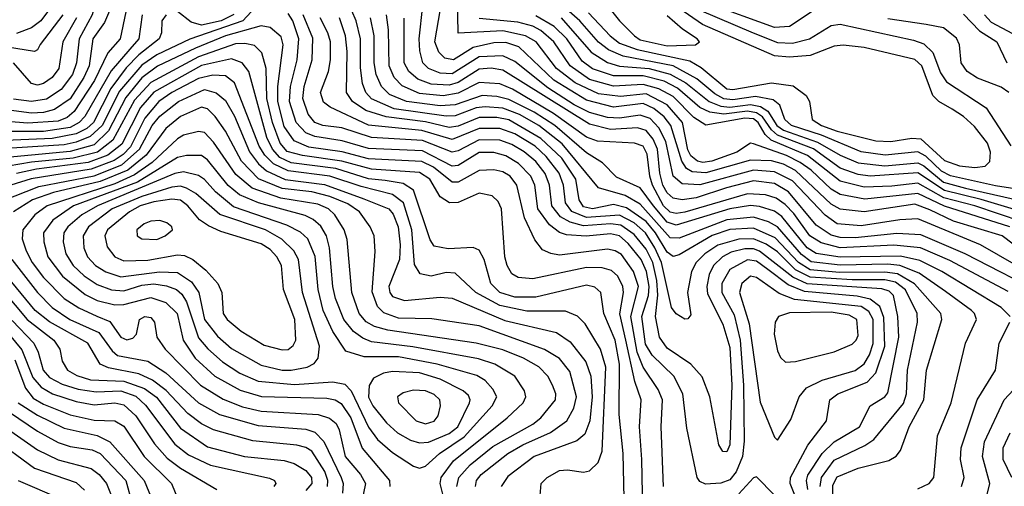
# Model space of a CAD drawing. Extents: x 997028 to 1115134, y 536408 to 618974.
# Tile 102 of 256: x 1015866 to 1019165, y 566946 to 568509. Entities that reach past the tile are written whole.
import ezdxf

# ---------------------------------------------------------------- set-up
doc = ezdxf.new("R2010")
doc.units = 0

msp = doc.modelspace()

# ---------------------------------------------------------------- linework, layer by layer
at = {"layer": '0CON10XD'}
for points in [[(1016831.9, 568775), (1016745, 568847.8), (1016675, 568894.3), (1016645, 568900.1), (1016595, 568899), (1016527.6, 568882.4), (1016508, 568862), (1016491.2, 568745), (1016475, 568719.5), (1016415, 568702.8), (1016225, 568680.4), (1016185, 568664.5), (1016149.1, 568635), (1016129.6, 568600.4), (1016108.6, 568525), (1016064.4, 568445), (1016056.2, 568365), (1016042.2, 568325), (1016005.1, 568274.9), (1015955, 568243), (1015905, 568235.3), (1015845, 568243)], [(1019183.2, 567815), (1018965, 567883.9), (1018875, 567926.6), (1018697.6, 567907.6), (1018615, 567922.8), (1018585, 567941.2), (1018517.6, 568005), (1018481, 568031), (1018435, 568053.9), (1018325, 568093.5), (1018315, 568095.8), (1018269.2, 568065), (1018185, 568035.1), (1018155, 568030.6), (1018136.5, 568035), (1018115, 568052.7), (1018105, 568072.9), (1018087.2, 568165), (1018035, 568223.9), (1017965, 568260.6), (1017878.7, 568251.3), (1017805, 568261), (1017727.2, 568297.2), (1017664.9, 568345), (1017596.2, 568435), (1017561.1, 568455), (1017485, 568471.9), (1017335, 568464), (1017332.2, 568585)], [(1016179.8, 568570.2), (1016150.3, 568499.7), (1016110.8, 568445), (1016098.4, 568355), (1016080.4, 568315), (1016035, 568244.2), (1015982.1, 568207.9), (1015945, 568198), (1015905, 568196.2), (1015693.7, 568223.7)], [(1019085.4, 567755), (1018875, 567842.2), (1018815, 567838.9), (1018685, 567817.8), (1018605, 567825.4), (1018564.3, 567854.3), (1018455, 567969.6), (1018395, 567999.1), (1018324.9, 568005.1), (1018145, 567955.5), (1018085, 567959), (1018054.9, 567984.9), (1018030.7, 568100.7), (1018007.1, 568147.1), (1017977.8, 568177.8), (1017945, 568189.1), (1017875, 568179.2), (1017835, 568181.8), (1017775, 568198.1), (1017724, 568224), (1017635, 568280.3), (1017525, 568369), (1017485, 568387.5), (1017405, 568384.3), (1017315, 568327.6), (1017275, 568329.6), (1017235.2, 568345), (1017216.2, 568365), (1017206, 568405), (1017203.8, 568445), (1017216.4, 568556.4)], [(1019264.2, 567704.2), (1019157.3, 567785), (1018995, 567833.6), (1018915, 567871.8), (1018865, 567890.5), (1018695, 567864.9), (1018615, 567874.6), (1018585, 567891.2), (1018465, 568003.5), (1018425, 568024.7), (1018385, 568035.8), (1018315, 568038.7), (1018165, 567995.9), (1018118.8, 567998.8), (1018100.5, 568010.5), (1018084.5, 568034.5), (1018047.4, 568155), (1018025, 568183.1), (1017991, 568211), (1017955, 568227.9), (1017855, 568215.8), (1017765, 568239), (1017655, 568306.4), (1017538, 568418), (1017495, 568433.1), (1017455, 568432), (1017385, 568415.9), (1017319.1, 568375), (1017290.5, 568380.5), (1017270.6, 568400.6), (1017256.5, 568435), (1017276, 568546)], [(1017840.2, 568550.2), (1017875, 568505.3), (1017925.7, 568455), (1017945, 568441.6), (1018035, 568421.7), (1018130, 568425), (1018143.3, 568435), (1018136.2, 568445), (1018086.9, 568476.9), (1018035, 568522)], [(1018990.2, 568209.8), (1018945.4, 568235.4), (1018925.7, 568255), (1018888.4, 568355), (1018865, 568375.5), (1018695, 568416.3), (1018625, 568423.9), (1018595, 568420.2), (1018515, 568389.6), (1018445, 568383.1), (1018395, 568388.2), (1018153.2, 568493.2), (1018045, 568567.7)], [(1018525, 568538.5), (1018445, 568486.4), (1018395, 568483.4), (1018173.1, 568563.1)], [(1016275.5, 568525), (1016264.6, 568445), (1016235, 568410.8), (1016172.6, 568337.4), (1016083.5, 568185), (1016065.2, 568164.8), (1016035, 568147.8), (1015945, 568134.6), (1015665, 568134.1)], [(1016356.7, 568525), (1016341.8, 568505), (1016340.5, 568465), (1016333, 568445), (1016265, 568391.1), (1016222.4, 568347.6), (1016171.4, 568278.6), (1016113, 568165), (1016090.5, 568145), (1016055, 568126.6), (1015975, 568111.3), (1015685, 568098.9)], [(1016220.9, 568535), (1016202, 568445), (1016161.5, 568398.5), (1016116.1, 568305), (1016048.7, 568201.3), (1016025, 568180.8), (1015995, 568168.9), (1015892.4, 568162.4), (1015692.5, 568177.5)], [(1016641.5, 568535), (1016613.6, 568505), (1016436.2, 568443.8), (1016325, 568391.7), (1016275, 568356.4), (1016200.1, 568269.9), (1016142.4, 568155), (1016102.3, 568117.7), (1016055, 568098.2), (1016015, 568089.9), (1015784.5, 568075.5)], [(1016009.7, 568525), (1015934.5, 568425.5), (1015925, 568408.1), (1015915, 568402.9), (1015825, 568417.1)], [(1016056.5, 568515), (1016010.1, 568435), (1015996.7, 568345), (1015975, 568315.2), (1015945.3, 568294.7), (1015925, 568290), (1015905, 568295.7), (1015844.7, 568365)], [(1015958.6, 568535), (1015936.9, 568505), (1015905, 568482.2), (1015855, 568462.8)], [(1016583.1, 568526.9), (1016541.1, 568505), (1016475, 568490.2), (1016440.3, 568500.3), (1016395, 568536.7)], [(1018475.9, 566885), (1018447.5, 566955), (1018448.5, 566975), (1018506.5, 567083.5), (1018569.1, 567165), (1018580, 567235), (1018607.5, 567255), (1018705, 567294.8), (1018734.2, 567325.8), (1018764.6, 567415.4), (1018761.5, 567511.5), (1018747.6, 567547.6), (1018715, 567572.7), (1018672.5, 567582.5), (1018495, 567597.8), (1018441.2, 567621.2), (1018372.2, 567672.2), (1018335, 567699.5), (1018305, 567704.2), (1018245, 567672.1), (1018218.3, 567625), (1018218.2, 567595), (1018259.8, 567519.8), (1018280.2, 567435), (1018290.6, 567285), (1018293.4, 567096.7), (1018287.2, 567045), (1018266.1, 566993.8), (1018245, 566967.2), (1018215, 566956), (1018163.2, 566953.2), (1018145, 566961.5), (1018135.5, 566975), (1018100.9, 567140.9), (1018087.5, 567255), (1018057.8, 567315), (1017984.6, 567384.6), (1017962.4, 567422.4), (1017949.9, 567515), (1017973.2, 567585), (1017975.4, 567615.4), (1017966.2, 567665), (1017948.5, 567705), (1017905, 567759), (1017875, 567784.4), (1017845, 567791), (1017763.8, 567783.8), (1017698.3, 567788.3), (1017675, 567796.4), (1017641.4, 567821.4), (1017601.4, 567875), (1017591.9, 567955), (1017578.4, 567985), (1017537.5, 568027.5), (1017495, 568053.3), (1017455, 568064.3), (1017405, 568063.8), (1017335, 568020.4), (1017315, 568018), (1017215, 568069.6), (1017035, 568077.5), (1016946.7, 568103.3), (1016855, 568117.2), (1016825, 568130.4), (1016791.6, 568165), (1016769.6, 568235), (1016772.9, 568285), (1016795.4, 568375), (1016801, 568445), (1016781.1, 568505), (1016765, 568529.5)], [(1018506.5, 566935), (1018501.9, 566965), (1018507.1, 566982.9), (1018554.4, 567055.6), (1018595, 567094.8), (1018679.5, 567145), (1018715.2, 567214.8), (1018764.6, 567245), (1018775, 567258.9), (1018811.1, 567445), (1018808.2, 567515), (1018793.4, 567585), (1018779.4, 567599.4), (1018755, 567607.4), (1018503.9, 567623.9), (1018456.4, 567646.4), (1018345, 567733.3), (1018325, 567741), (1018295, 567741), (1018250, 567730), (1018220.2, 567715), (1018190.2, 567685), (1018175.9, 567655), (1018168.5, 567615), (1018170.9, 567590.9), (1018221.3, 567488.7), (1018245, 567410.8), (1018251.5, 567285), (1018245.8, 567085), (1018235, 567060.9), (1018221.7, 567061.7), (1018208.8, 567085), (1018177.9, 567245), (1018152.1, 567312.1), (1018114.1, 567355), (1018035, 567408.3), (1018009.2, 567445), (1017996.2, 567515), (1018004.1, 567585.9), (1018000.7, 567635), (1017987.1, 567695), (1017965, 567740.7), (1017925, 567788.9), (1017880.3, 567820.3), (1017845.4, 567825.4), (1017755, 567818.9), (1017710.4, 567830.4), (1017678, 567848), (1017648.9, 567885), (1017640.9, 567955), (1017626.8, 567993.2), (1017595, 568033.7), (1017556.2, 568066.2), (1017515, 568090.9), (1017475.1, 568105.1), (1017405, 568106.6), (1017335, 568069.8), (1017315, 568065.1), (1017215, 568103.8), (1017045, 568114.3), (1016945, 568147.2), (1016881.9, 568155), (1016855, 568164.5), (1016832, 568192), (1016814, 568245), (1016819.2, 568285), (1016845.7, 568375), (1016847.6, 568447.6), (1016815.8, 568525)], [(1018547.8, 566945), (1018551.9, 566975), (1018595, 567032.8), (1018697.8, 567082.2), (1018727.5, 567102.5), (1018827.2, 567222.8), (1018837.2, 567255), (1018840.5, 567335), (1018874.5, 567495), (1018873.4, 567525), (1018834.4, 567604.4), (1018799.9, 567629.9), (1018765, 567637.4), (1018655, 567636.9), (1018515, 567646.2), (1018465, 567671.2), (1018405, 567731.6), (1018367.4, 567757.4), (1018325, 567774.7), (1018275, 567773.8), (1018205, 567753.1), (1018161.6, 567725), (1018132, 567695), (1018117.2, 567665), (1018103.8, 567595), (1018115, 567520), (1018105, 567506.2), (1018095, 567506), (1018065, 567523.1), (1018049.7, 567545), (1018016.2, 567695), (1017994.2, 567745), (1017962.5, 567795), (1017925, 567827.9), (1017875, 567854.1), (1017765, 567845.9), (1017715.9, 567865.9), (1017694.4, 567895), (1017687.9, 567955), (1017673.5, 567995), (1017630.3, 568050.4), (1017592.9, 568085), (1017525, 568126.3), (1017475, 568144.7), (1017405, 568144.9), (1017315, 568107.9), (1017212.7, 568137.3), (1017035, 568155.7), (1016905.9, 568215.9), (1016883.2, 568233.2), (1016874, 568265), (1016900.2, 568335), (1016906.7, 568375), (1016906.9, 568435), (1016898.7, 568465), (1016873, 568515)], [(1018591.3, 566888.7), (1018590.5, 566949.5), (1018605, 566977.4), (1018675, 567006.8), (1018778.4, 567031.6), (1018803, 567047), (1018817.5, 567065), (1018846.5, 567145), (1018895.2, 567235), (1018903.9, 567335), (1018955.5, 567504.5), (1018952.2, 567525), (1018864.3, 567624.3), (1018807.5, 567657.5), (1018765, 567663.5), (1018612.4, 567662.4), (1018515, 567671.1), (1018475, 567695), (1018397.6, 567777.6), (1018325, 567810.1), (1018245, 567806.3), (1018186.3, 567786.3), (1018075, 567720.7), (1018055, 567715.9), (1018035, 567730.2), (1017995.7, 567795), (1017965, 567832.5), (1017898.8, 567878.8), (1017855, 567889.4), (1017785, 567875.5), (1017755, 567882.1), (1017740, 567905), (1017729.1, 567975), (1017682.3, 568045), (1017611.5, 568111.5), (1017505, 568173), (1017465, 568181.6), (1017405, 568181.1), (1017335, 568152), (1017305, 568147.9), (1017225, 568167.3), (1017093.2, 568183.2), (1017025, 568205.3), (1016981, 568235), (1016960.9, 568265), (1016962.9, 568402.9), (1016957.7, 568455), (1016937.2, 568515)], [(1018875, 566936.8), (1018913.4, 566955), (1018928.8, 566975), (1018941.4, 567115), (1018986.8, 567225), (1019034.7, 567425), (1019071.8, 567505), (1019065.3, 567525), (1019054.7, 567535), (1018968.2, 567598.2), (1018879.4, 567659.4), (1018814.9, 567684.9), (1018775, 567689.7), (1018615, 567686.6), (1018518.1, 567698.1), (1018485, 567722.2), (1018405, 567814.9), (1018375, 567832.3), (1018325, 567847.9), (1018235, 567839), (1018075, 567777), (1018045, 567778.4), (1017945, 567891), (1017895, 567920.1), (1017805.6, 567945.6), (1017683.5, 568093.5), (1017605.4, 568155), (1017541, 568191), (1017485, 568212.3), (1017425, 568217.4), (1017395, 568213.9), (1017325, 568186.8), (1017295, 568185.4), (1017120.8, 568210.8), (1017044.3, 568244.2), (1017025.8, 568265), (1017014.3, 568295), (1017007.8, 568347.8), (1017007.4, 568445), (1016993.7, 568505), (1016978.9, 568538.9)], [(1019184.7, 567515), (1019154.2, 567545), (1018956.1, 567665), (1018882.3, 567702.3), (1018816.9, 567716.9), (1018615, 567713.8), (1018535, 567725.5), (1018504.5, 567745), (1018420, 567850), (1018395, 567867.1), (1018345, 567883.4), (1018315, 567886.7), (1018245, 567875.4), (1018065, 567820.8), (1018035, 567830.5), (1017989.8, 567885), (1017945, 567946.1), (1017865, 567981.7), (1017818.9, 568028.9), (1017765, 568062.6), (1017659.2, 568155), (1017589.2, 568199.2), (1017505, 568241.2), (1017465, 568252.2), (1017415, 568254.9), (1017325, 568223.3), (1017275, 568220.7), (1017162.3, 568235), (1017105, 568258), (1017078.4, 568285), (1017060.4, 568325), (1017053.7, 568365), (1017053.2, 568455), (1017041.1, 568515)], [(1019177.8, 567597.8), (1018982, 567702), (1018884.6, 567744.6), (1018795, 567754), (1018615, 567744.8), (1018551.3, 567761.3), (1018513.4, 567785), (1018459.6, 567859.6), (1018430.2, 567890.2), (1018400.6, 567910.6), (1018365, 567922.7), (1018305, 567926.1), (1018095, 567863.6), (1018065, 567859.7), (1018045, 567864.1), (1018023.2, 567885), (1017986.3, 567955), (1017976.8, 567985), (1017968.5, 568058.5), (1017955, 568085.5), (1017925.6, 568095.6), (1017801.5, 568101.5), (1017765, 568115.4), (1017654.5, 568194.5), (1017516.7, 568276.7), (1017475, 568294.4), (1017405, 568298.4), (1017335, 568262.5), (1017285, 568254.2), (1017205, 568261.6), (1017147.2, 568287.2), (1017120, 568315), (1017103.9, 568353.9), (1017101.7, 568475), (1017094.3, 568525)], [(1019312, 567582), (1019034.2, 567725), (1018885, 567788.3), (1018805, 567792.5), (1018665, 567777.8), (1018615, 567779.7), (1018585, 567787.6), (1018535, 567821.1), (1018441.9, 567931.9), (1018395, 567960.2), (1018325, 567968.9), (1018233.8, 567946.2), (1018132.6, 567912.6), (1018085, 567905.9), (1018055, 567910.6), (1018035, 567929.3), (1018021.1, 567955), (1018010.4, 567995), (1018002.9, 568075), (1017988.3, 568108.3), (1017965, 568137.7), (1017936.2, 568146.2), (1017845, 568141.1), (1017775, 568159), (1017485, 568339.6), (1017445, 568346.9), (1017405, 568343.8), (1017335, 568298.4), (1017305, 568290), (1017245, 568292.9), (1017199.4, 568309.4), (1017169.2, 568335), (1017154.1, 568365), (1017154, 568514)], [(1019225, 567831.7), (1019066.2, 567885), (1018962.4, 567912.4), (1018875, 567961.1), (1018788.5, 567951.5), (1018695, 567947.5), (1018615, 567968.2), (1018505, 568053.5), (1018383.6, 568105), (1018364.1, 568124.1), (1018340.6, 568165), (1018325, 568177), (1018295, 568178.8), (1018165, 568155.2), (1018125, 568181.8), (1018055, 568252), (1018007.6, 568277.6), (1017955, 568292.3), (1017855, 568285.8), (1017775, 568308.9), (1017710.3, 568355), (1017655.7, 568435), (1017612.5, 568472.5), (1017585, 568487), (1017535, 568501.3), (1017405, 568512.9)], [(1019232.5, 567862.5), (1019087.1, 567907.1), (1018965, 567936.7), (1018875, 567995.6), (1018715.7, 567984.3), (1018675, 567990.3), (1018615, 568012.1), (1018525.8, 568075.8), (1018405, 568122.5), (1018385, 568140), (1018355, 568183.2), (1018335, 568197.4), (1018305, 568202.3), (1018225, 568192.1), (1018178.7, 568198.7), (1018144.9, 568214.9), (1018069.8, 568279.8), (1018025, 568302.7), (1017955, 568321), (1017855, 568321.2), (1017784.8, 568344.8), (1017750.5, 568370.5), (1017698.8, 568445), (1017656.4, 568486.4), (1017595, 568522.4)], [(1017679.9, 568515), (1017780.8, 568400.8), (1017835, 568365.3), (1017875, 568353.5), (1017975, 568345.8), (1018045, 568326.5), (1018097.9, 568297.9), (1018175.5, 568235.5), (1018215, 568218.8), (1018245, 568215.5), (1018315, 568224.7), (1018348.3, 568218.3), (1018372.6, 568202.6), (1018403.3, 568155), (1018425, 568138.4), (1018539.1, 568099.1), (1018615, 568054.7), (1018675, 568029.4), (1018765, 568019.3), (1018875, 568029.7), (1018895, 568019.7), (1018960.8, 567965), (1019035.2, 567944.8)], [(1019271.3, 567931.3), (1019135, 567952.2), (1018985, 567986.2), (1018955, 568001.6), (1018901.5, 568051.5), (1018875, 568065.9), (1018765.5, 568055.5), (1018685, 568066.8), (1018552.5, 568122.5), (1018451.5, 568155), (1018430, 568175), (1018413, 568223), (1018391, 568241), (1018331.7, 568251.7), (1018255, 568241), (1018225, 568243.9), (1018195, 568260.7), (1018135, 568311.4), (1018054.9, 568354.9), (1017887.4, 568387.4), (1017838.2, 568408.2), (1017805, 568433.8), (1017743.1, 568505), (1017706.8, 568536.8)], [(1017772.2, 568532.2), (1017844.2, 568455), (1017875, 568430.9), (1017935, 568408.9), (1018111.5, 568371.5), (1018149.2, 568349.2), (1018235, 568277.9), (1018255, 568275.6), (1018385, 568297.1), (1018457.4, 568287.4), (1018501.6, 568255), (1018511.8, 568235), (1018521.2, 568175), (1018552.1, 568155), (1018605, 568135.3), (1018735, 568103.5), (1018785, 568101.1), (1018855, 568111.9), (1018885, 568109.3), (1018965, 568037.1), (1019015, 568019.4), (1019066.1, 568013.9), (1019101.4, 568018.6), (1019116.4, 568033.6), (1019119, 568065), (1019108.4, 568095), (1019065, 568151.2), (1019028.8, 568185), (1018990.2, 568209.8)], [(1018142.4, 568542.4), (1018323.7, 568465), (1018405, 568432.1), (1018455, 568430), (1018512.1, 568445), (1018585, 568490), (1018615, 568494.2), (1018860.6, 568440.6), (1018895, 568428.1), (1018925, 568398.7), (1018951.5, 568331.5), (1018970.8, 568300.8), (1019103.9, 568213.9), (1019186.7, 568086.7)], [(1019180.5, 568265), (1019155, 568283.2), (1019075, 568312.8), (1019040.7, 568335), (1019020.3, 568365), (1019015.3, 568425), (1019005, 568446.7), (1018961.5, 568481.5), (1018903.3, 568493.3), (1018775, 568512.2)], [(1019027.8, 568527.8), (1019081.5, 568471.5), (1019139.4, 568435), (1019173.8, 568365)], [(1019098.1, 568525), (1019120.8, 568500.8), (1019192.9, 568462.9)], [(1018023.3, 566945), (1018014.8, 567145), (1018019.1, 567235), (1018005, 567270.3), (1017955, 567344.3), (1017935.3, 567395.3), (1017913.9, 567515), (1017939.4, 567615), (1017922.2, 567665), (1017881.8, 567721.8), (1017860.8, 567735), (1017835, 567740.3), (1017675, 567720.2), (1017645.2, 567725.2), (1017617.8, 567737.8), (1017591.5, 567771.5), (1017557.3, 567845), (1017532, 567955), (1017509.3, 567985), (1017485, 567999.8), (1017455, 568005.5), (1017405, 568003.8), (1017335.1, 567964.9), (1017315, 567964.2), (1017252.2, 568015), (1017213.6, 568033.6), (1017035, 568042.6), (1016946.2, 568066.2), (1016835, 568082.1), (1016785, 568103.6), (1016751.4, 568151.4), (1016731.2, 568235), (1016731.2, 568285), (1016748.8, 568425), (1016742.1, 568452.1), (1016705, 568483), (1016675, 568488.7), (1016555, 568454.6), (1016455, 568413.9), (1016327, 568353), (1016275, 568313.8), (1016221.6, 568248.4), (1016163.5, 568136.5), (1016115, 568089.8), (1016035, 568067.7), (1015775, 568043.1)], [(1017953.4, 566865), (1017950.8, 567035), (1017942.3, 567145), (1017948.1, 567235), (1017926.8, 567296.8), (1017896.8, 567435), (1017876.4, 567523.6), (1017889.5, 567595), (1017887.2, 567615), (1017869.5, 567649.5), (1017848.5, 567668.5), (1017817.8, 567677.8), (1017765, 567678.9), (1017585, 567640.8), (1017535.7, 567645.7), (1017515, 567657.9), (1017499.3, 567685), (1017491.5, 567715), (1017479.8, 567875), (1017469.5, 567899.5), (1017448.5, 567918.5), (1017405, 567927.8), (1017335, 567896.5), (1017305.6, 567895.6), (1017275, 567915.3), (1017239.7, 567975), (1017205, 567997.3), (1017045, 568007.7), (1016945, 568035.5), (1016813.5, 568053.5), (1016762.4, 568067.6), (1016738, 568095), (1016712.5, 568165), (1016694, 568245), (1016691.2, 568345), (1016677.6, 568397.6), (1016652.3, 568422.3), (1016619.7, 568429.7), (1016588.7, 568428.7), (1016464.8, 568384.8), (1016305, 568298.7), (1016250.8, 568239.2), (1016177.7, 568105), (1016126.6, 568065), (1016045, 568044.9), (1015905, 568031.6), (1015748.2, 568005)], [(1017089.9, 567969.9), (1017035, 567976.1), (1016925, 568010), (1016775, 568029.8), (1016737.6, 568047.6), (1016712.5, 568075), (1016694.1, 568114.1), (1016633.2, 568335), (1016611.6, 568365), (1016575, 568377.9), (1016475, 568355.3), (1016315, 568265.9), (1016270.8, 568215), (1016207.6, 568092.4), (1016161.2, 568055), (1016095, 568030.1), (1015921.8, 568008.2), (1015855, 567994)], [(1017606.9, 566875), (1017612.9, 566955), (1017632.7, 566975), (1017675, 566998.9), (1017701.2, 567001.2), (1017755, 566992.4), (1017775, 566997.3), (1017804.4, 567025.6), (1017817.1, 567062.9), (1017829.2, 567345), (1017811.5, 567405), (1017760.2, 567490.2), (1017735, 567515.9), (1017695, 567532.8), (1017565, 567532.8), (1017475, 567551.1), (1017394.3, 567595), (1017325, 567660.2), (1017295, 567661.9), (1017245, 567649.6), (1017207.9, 567657.9), (1017189.1, 567689.1), (1017180.1, 567805), (1017151.5, 567895), (1017115, 567923.7), (1017009.5, 567950.5), (1016905, 567984.5), (1016765, 568002.1), (1016716.5, 568026.5), (1016687.4, 568055), (1016668.1, 568085), (1016585, 568297.9), (1016555, 568320.7), (1016513.1, 568323.1), (1016465, 568312.2), (1016375.2, 568265), (1016331.5, 568235), (1016285, 568179.6), (1016237.2, 568082.8), (1016212.8, 568057.2), (1016182.4, 568037.6), (1016105, 568008.2), (1015903.8, 567976.2), (1015785, 567938.7)], [(1015807.9, 567902.1), (1015929.4, 567950.6), (1016115, 567986.3), (1016207.6, 568022.4), (1016267.5, 568075), (1016309.3, 568155), (1016335, 568185.9), (1016397.3, 568235), (1016485, 568274.9), (1016524.5, 568264.5), (1016555, 568238.6), (1016585, 568185.8), (1016636, 568066), (1016666.2, 568026.2), (1016692.9, 568002.9), (1016755, 567973.5), (1016887.2, 567957.2), (1017019.2, 567909.2), (1017103.1, 567875), (1017117.3, 567857.3), (1017133.5, 567815), (1017140.7, 567755), (1017138, 567705), (1017102.8, 567615), (1017105.6, 567595), (1017115, 567582), (1017155, 567568.5), (1017275, 567579), (1017315, 567575.6), (1017491.7, 567501.7), (1017665, 567461.2), (1017710, 567430), (1017762.6, 567362.6), (1017779.3, 567315), (1017783.5, 567245), (1017775.6, 567164.4), (1017759.6, 567120.4), (1017732.1, 567097.9), (1017589.1, 567045), (1017501.4, 566978.6), (1017479.2, 566945)], [(1017392.6, 566945), (1017396.3, 566965), (1017412.1, 566985), (1017501.7, 567055), (1017552.1, 567085), (1017644.1, 567125.9), (1017699.1, 567165), (1017722.5, 567207.5), (1017731.3, 567245), (1017709.6, 567330.4), (1017675, 567374), (1017624.4, 567404.4), (1017405, 567483.1), (1017246.6, 567506.6), (1017135, 567508.6), (1017086.4, 567526.4), (1017065, 567547.5), (1017046.7, 567596.7), (1017057.3, 567732.7), (1017053.2, 567785), (1017039.8, 567815), (1017003.9, 567865), (1016965, 567892.4), (1016905, 567916.8), (1016845, 567932.3), (1016745, 567943.6), (1016666.2, 567976.2), (1016608.9, 568035), (1016555, 568135.8), (1016520.6, 568185), (1016495, 568210), (1016475, 568215.6), (1016405, 568184.3), (1016355.8, 568145), (1016289.7, 568055), (1016227.5, 568005), (1016135, 567967.2), (1015979.5, 567930.5), (1015908.9, 567905), (1015845.2, 567865)], [(1017330.1, 566945), (1017336.8, 566975), (1017375, 567017.7), (1017451, 567079), (1017585, 567154.2), (1017612.1, 567175), (1017661, 567235), (1017661.9, 567255), (1017651, 567285), (1017635.1, 567315.1), (1017605, 567345.6), (1017554, 567375), (1017485, 567403.2), (1017395, 567425.7), (1017099.1, 567469.1), (1017055, 567480.8), (1017026.9, 567496.9), (1017003.3, 567525), (1016978.9, 567595), (1016962.9, 567772.9), (1016952.9, 567805), (1016921.9, 567855), (1016900, 567875), (1016865, 567890.6), (1016741, 567911), (1016644.9, 567944.9), (1016590, 567990), (1016515, 568098.4), (1016485, 568130.9), (1016465, 568134.8), (1016415, 568121.6), (1016395, 568110.4), (1016309.3, 568030.7), (1016250.7, 567989.3), (1016185, 567958.9), (1015958, 567885), (1015916, 567855), (1015876.6, 567805), (1015874.5, 567775), (1015887.2, 567735), (1015908, 567695), (1015945.3, 567645.3), (1016015.2, 567575), (1016063.4, 567543.4), (1016124.4, 567515.6), (1016168.1, 567498.1), (1016205, 567445.4), (1016225, 567436.8), (1016245, 567442.3), (1016256.9, 567455), (1016266.9, 567505), (1016285, 567514.5), (1016305, 567511.5), (1016317.1, 567495), (1016325.3, 567445), (1016353.5, 567405), (1016471.7, 567285), (1016547.1, 567237.1), (1016612.4, 567212.4), (1016675, 567197.3), (1016865.8, 567185.8), (1016903.9, 567173.9), (1016925.8, 567155.8), (1016936.5, 567135), (1016956.5, 567045), (1017008, 566985), (1017024, 566955), (1017010, 566885)], [(1017294.4, 566875), (1017274.4, 566955), (1017278.2, 566975), (1017319.1, 567030.9), (1017499.3, 567175), (1017552.5, 567225), (1017562.1, 567245), (1017556.9, 567265), (1017524.7, 567315), (1017458.2, 567355), (1017402.6, 567372.6), (1017182.5, 567412.5), (1017045, 567429.9), (1017015, 567441.6), (1016984.1, 567464.1), (1016951.5, 567505), (1016923.5, 567575), (1016914.6, 567615), (1016904.3, 567745), (1016893.6, 567785), (1016875, 567817.4), (1016849.5, 567839.5), (1016822.6, 567852.6), (1016665.8, 567895.8), (1016602.4, 567922.4), (1016563.8, 567953.8), (1016495, 568039.2), (1016475, 568053.8), (1016425, 568054.3), (1016395, 568047.2), (1016260, 567965), (1016045.6, 567885), (1015977, 567837), (1015945.9, 567795), (1015946.5, 567765), (1015960.5, 567715), (1016009.2, 567649.2), (1016085, 567588.6), (1016125, 567567.8), (1016185, 567553.7), (1016215, 567554.4), (1016305, 567578.1), (1016355, 567561.9), (1016393.6, 567525), (1016413.6, 567435), (1016454.2, 567375), (1016519.3, 567315), (1016605, 567267.6), (1016676, 567246), (1016895, 567240.6), (1016922.7, 567235), (1016942.9, 567222.9), (1016975.6, 567175), (1017012.9, 567072.9), (1017104.3, 566965), (1017106.5, 566945)], [(1017205, 567006.1), (1017225, 567013.3), (1017272.3, 567055), (1017355, 567111.7), (1017449.2, 567215), (1017464, 567245), (1017451.4, 567271.4), (1017425, 567300), (1017397.4, 567317.4), (1017265.1, 567355.1), (1017135, 567378.9), (1017019.9, 567379.9), (1016958.9, 567398.9), (1016914.7, 567464.7), (1016883, 567535), (1016865.4, 567605), (1016856, 567716), (1016831.5, 567775), (1016807, 567797), (1016760.9, 567820.9), (1016582.5, 567882.5), (1016521.9, 567931.9), (1016485, 567973.4), (1016465, 567986.5), (1016415, 567999.2), (1016385, 567994.2), (1016126.2, 567885), (1016073.7, 567855), (1016026.9, 567815), (1016013.5, 567795), (1016011, 567765), (1016020.2, 567725), (1016045.2, 567685), (1016081.3, 567651.3), (1016125, 567622), (1016173.8, 567603.8), (1016215, 567600.5), (1016275, 567619.5), (1016315, 567624.5), (1016357.8, 567617.8), (1016391.4, 567605), (1016409.2, 567589.2), (1016424.1, 567564.1), (1016465, 567443.4), (1016496, 567406), (1016545, 567362.5), (1016603.1, 567325), (1016665, 567297.9), (1016786.7, 567286.7), (1016915, 567295.8), (1016955, 567287.5), (1016975.9, 567265.9), (1017035, 567143.7), (1017065, 567102.6), (1017115, 567058.7), (1017185, 567012.7), (1017205, 567006.1)], [(1016775, 567334.3), (1016828.6, 567345), (1016852.4, 567357.6), (1016865.3, 567375), (1016869.8, 567415), (1016813.7, 567595), (1016799.8, 567705), (1016784.5, 567735), (1016743.7, 567773.7), (1016689.4, 567805), (1016536.1, 567856.1), (1016456.2, 567926.2), (1016425.1, 567945.1), (1016405, 567951.4), (1016375, 567948), (1016275, 567917.1), (1016175.9, 567875), (1016095.9, 567815), (1016077.8, 567785), (1016080.8, 567745), (1016093.4, 567715), (1016119.6, 567685), (1016154.2, 567664.2), (1016205, 567647.7), (1016334.1, 567664.1), (1016395, 567661.5), (1016441.1, 567631.1), (1016466.1, 567595), (1016485, 567504.8), (1016528.8, 567448.8), (1016575, 567407.7), (1016675, 567351.1), (1016745, 567335.1), (1016775, 567334.3)], [(1017891.7, 566905), (1017887.7, 567055), (1017874, 567186), (1017876.1, 567355), (1017861.2, 567435), (1017822.5, 567525), (1017813.4, 567595), (1017792.6, 567612.6), (1017765, 567619.8), (1017595, 567579.5), (1017525, 567579.8), (1017475, 567594.9), (1017444.8, 567625), (1017422.5, 567705), (1017405, 567736.6), (1017385, 567745.2), (1017301.7, 567741.7), (1017255, 567750), (1017241, 567771), (1017185, 567938.2), (1017150.3, 567960.3), (1017089.9, 567969.9)], [(1015585, 567934.6), (1015522, 567885), (1015452.8, 567797.2), (1015466.8, 567725), (1015490, 567685), (1015565, 567635.5), (1015700.9, 567580.9), (1015754.6, 567544.6), (1015872.7, 567402.7), (1015910.1, 567310.1), (1015937.7, 567277.7), (1015975.9, 567255.9), (1016055, 567229.4), (1016115, 567218.5), (1016185, 567225.6), (1016215, 567218.4), (1016255, 567181.3), (1016317.8, 567087.8), (1016360.3, 567040.3), (1016405, 567006.7), (1016526.7, 566935)], [(1019035.2, 567944.8), (1019222.5, 567902.5)], [(1016745, 567403.1), (1016765, 567404.3), (1016782.5, 567417.5), (1016791.5, 567435), (1016788.1, 567505), (1016750.2, 567605), (1016742.5, 567685), (1016727.8, 567715), (1016705, 567738.7), (1016675, 567757.5), (1016539.2, 567799.2), (1016498, 567818), (1016468.5, 567838.5), (1016429.5, 567885), (1016404.1, 567904.1), (1016375, 567908.2), (1016315, 567899.2), (1016269.6, 567885), (1016233.6, 567865), (1016159.8, 567805), (1016150.6, 567785), (1016158.4, 567748.4), (1016184.7, 567715), (1016215, 567701.4), (1016295, 567703.3), (1016395, 567721.5), (1016418.4, 567718.4), (1016445.4, 567705.4), (1016489.3, 567669.3), (1016529.6, 567625), (1016542.7, 567595), (1016547.5, 567525), (1016560.7, 567505), (1016607.3, 567465), (1016685, 567418.4), (1016745, 567403.1)], [(1016325, 567773.1), (1016353.5, 567785), (1016377.8, 567805), (1016375.6, 567815), (1016358.7, 567828.7), (1016335, 567836), (1016305, 567833.7), (1016282.9, 567825), (1016258, 567805), (1016258.8, 567785), (1016274.4, 567775), (1016325, 567773.1)], [(1019206.2, 567685), (1019085.4, 567755)], [(1016896.8, 566945), (1016897.8, 566965), (1016887.6, 566995), (1016845, 567063.3), (1016825, 567075.8), (1016793.9, 567083.9), (1016647.4, 567097.4), (1016515, 567134.5), (1016475, 567154.5), (1016429, 567189), (1016356.5, 567266.5), (1016311.2, 567301.2), (1016265, 567322), (1016162.7, 567342.7), (1016135.3, 567355), (1016093.5, 567425), (1015965, 567496.3), (1015917.2, 567535), (1015760.4, 567725)], [(1015838.9, 567705), (1015925, 567594.8), (1015974.2, 567544.2), (1016033.9, 567505), (1016130.6, 567460.6), (1016175, 567399.1), (1016193.6, 567383.6), (1016294.9, 567364.9), (1016355, 567325.8), (1016465, 567224.8), (1016535, 567185.7), (1016665, 567149.7), (1016825, 567136.6), (1016855, 567126.6), (1016885, 567095.3), (1016943.3, 566975), (1016949.9, 566955), (1016947.3, 566922.7)], [(1015769, 567649), (1015890.3, 567505), (1015979.6, 567435), (1016000.2, 567405), (1016008.1, 567365), (1016025.3, 567335), (1016056.6, 567316.7), (1016102.8, 567302.8), (1016215, 567297.6), (1016283.4, 567273.4), (1016323.7, 567243.7), (1016405, 567140.7), (1016495, 567078), (1016618.6, 567045), (1016752.4, 567032.4), (1016785, 567022.1), (1016825, 566998.9), (1016843, 566975), (1016844.1, 566955), (1016825, 566931.3)], [(1018405, 567100), (1018450.1, 567169.9), (1018477.3, 567245), (1018502.6, 567275), (1018555, 567301.4), (1018665, 567333.5), (1018695, 567355.6), (1018713.6, 567386.4), (1018725.6, 567424.4), (1018725.1, 567505), (1018711.4, 567531.4), (1018685, 567547.5), (1018461.9, 567571.9), (1018411.1, 567591.1), (1018335, 567644.8), (1018315, 567649.6), (1018285.6, 567625), (1018277.2, 567595), (1018309.7, 567489.7), (1018347.4, 567227.4), (1018395, 567110), (1018405, 567100)], [(1018431.4, 567361.4), (1018465, 567363.8), (1018595, 567396.4), (1018655, 567421.3), (1018669.1, 567435), (1018675, 567451.2), (1018670.8, 567505), (1018645, 567519.1), (1018585, 567529.3), (1018445, 567527), (1018408.5, 567515), (1018397.7, 567495), (1018394.2, 567455.8), (1018405, 567400), (1018415, 567377.5), (1018431.4, 567361.4)], [(1015840.9, 567500.9), (1015913.3, 567425), (1015928, 567395), (1015944, 567335), (1015965, 567310.6), (1016008.1, 567288.1), (1016061.6, 567271.6), (1016122.4, 567262.4), (1016205, 567265.8), (1016255, 567247.3), (1016287.6, 567217.6), (1016385, 567087.1), (1016431.5, 567051.5), (1016505, 567016.7), (1016703.1, 566973.1), (1016720, 566965), (1016723.5, 566955), (1016717.1, 566945)], [(1019021.6, 566945), (1019030.5, 566975), (1019018.4, 567035), (1019020, 567075), (1019074.5, 567235.5), (1019135.3, 567335), (1019148.1, 567425), (1019183.1, 567495)], [(1015849.4, 567369.4), (1015884.9, 567274.9), (1015911.3, 567241.3), (1015945, 567221.3), (1016035, 567185.1), (1016115, 567167.4), (1016185, 567164.5), (1016215, 567147.5), (1016283.1, 567045), (1016373.8, 566955), (1016399.2, 566895)], [(1017205, 567091.2), (1017235, 567093.5), (1017305, 567122.9), (1017333.3, 567145), (1017372.6, 567225), (1017375.7, 567235), (1017369.8, 567249.8), (1017351.3, 567265), (1017274.1, 567304.1), (1017205, 567325.8), (1017115, 567330.6), (1017085, 567324.4), (1017051.7, 567308.3), (1017037.2, 567282.8), (1017035, 567244.5), (1017049, 567215), (1017095, 567158.1), (1017131.1, 567125), (1017175, 567100.2), (1017205, 567091.2)], [(1019182.4, 566452.4), (1019143.3, 566473.3), (1019005, 566522.6), (1018867.6, 566595), (1018833.8, 566625), (1018813, 566663), (1018808.3, 566685), (1018821.6, 566738.4), (1018855, 566778.9), (1018885, 566796.1), (1019052.3, 566855), (1019088.5, 566881.5), (1019106.6, 566913.4), (1019117, 566955), (1019091.7, 567045), (1019099, 567095), (1019164.8, 567235), (1019257.1, 567335)], [(1017225, 567155.3), (1017255, 567163.6), (1017268.4, 567181.6), (1017275.9, 567215), (1017273.1, 567235), (1017255, 567252.7), (1017225, 567265.4), (1017185, 567268.2), (1017151, 567259), (1017131.8, 567245), (1017134.7, 567225), (1017194.6, 567165), (1017225, 567155.3)], [(1015860, 567225), (1015925, 567183.9), (1016015, 567140.7), (1016125.3, 567115.3), (1016168.2, 567095), (1016282.2, 566965), (1016311.9, 566895)], [(1015708.8, 567218.8), (1015925, 567067.7), (1015994.7, 567034.7), (1016105, 567004.8), (1016132.2, 566985), (1016156.3, 566955), (1016176.2, 566905)], [(1015799, 567215), (1015925, 567130.3), (1015995, 567092.7), (1016035, 567079), (1016108.3, 567068.3), (1016135.1, 567055.1), (1016221.4, 566965), (1016243.1, 566886.9)], [(1019190.2, 566975), (1019161.5, 567035), (1019160.8, 567075), (1019184.7, 567125.3)], [(1015775, 567108.8), (1015915, 567006.9), (1016055, 566958.3), (1016083.2, 566933.2)], [(1015860.3, 566965), (1016003.3, 566903.3)], [(1018395, 566915.9), (1018335, 566976.9), (1018325, 566973.6), (1018275, 566919.8)]]:
    msp.add_lwpolyline(points, dxfattribs=at)

doc.saveas('drawing.dxf')
